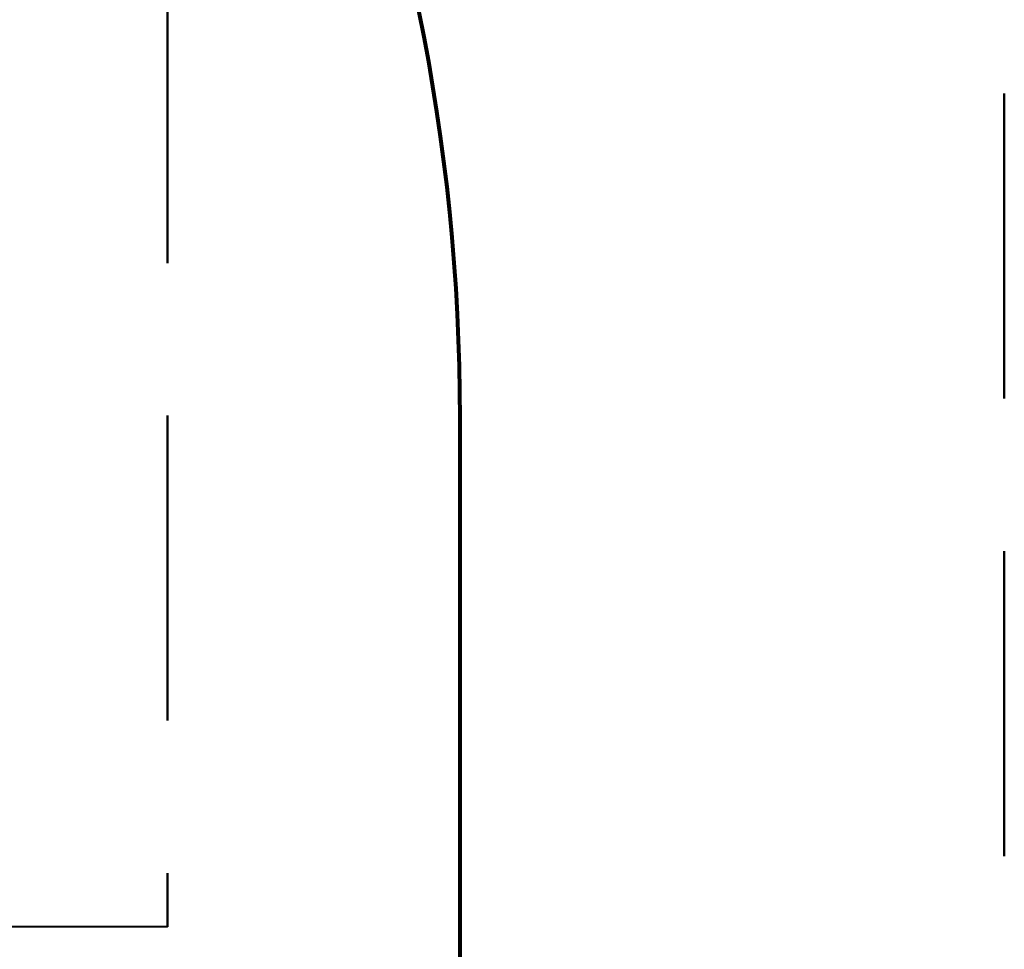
# Model space of a CAD drawing. Header units: millimetres. Extents: x 2204655785 to 2205143108, y 485765510 to 486291538.
# Tile 155 of 156: x 2205083322 to 2205107922, y 486213828 to 486237053. Entities that reach past the tile are written whole.
import ezdxf
from ezdxf.enums import TextEntityAlignment as Align
from ezdxf.lldxf.tags import DXFTag

# ---------------------------------------------------------------- set-up
doc = ezdxf.new("R2010")
doc.units = ezdxf.units.MM
doc.linetypes.add('DASHEDX2', pattern=[38.1, 25.4, -12.7])
for name, color, linetype in [('ППР_Опасная зона от крана', 1, 'Continuous'), ('ППР_Разрез', 5, 'Continuous'), ('ППР_Стрела', 7, 'Continuous')]:
    doc.layers.add(name, color=color, linetype=linetype)
doc.styles.add('ППРк_М1-1', font='GOST_Common Italic.ttf', dxfattribs={"height": 800})
doc.styles.add('ППРк_М1-1кран', font='GOST_Common Italic.ttf', dxfattribs={"width": 0.8, "height": 600})
tags = doc.linetypes.add('опасная зона_Кран', pattern='A,30,-8,4,-8,30,-8,4,-8,30,-8,4,[230,Bbox.shx,S=2.5,R=0,X=0,Y=-10],-6', length=148).pattern_tags.tags
tags[24] = DXFTag(74, 5)

# ---------------------------------------------------------------- blocks, each defined once
blk = doc.blocks.new('*U397')
at = {"layer": 'ППР_Опасная зона от крана', "linetype": 'опасная зона_Кран', "lineweight": 80, "ltscale": 100}
blk.add_line((135, -50270), (23215, -50270), dxfattribs=at)
blk.add_arc((23215, 0), 50270, 270, 90, dxfattribs=at)
at = {"style": 'ППРк_М1-1', "width": 0.8}
for tag, p, height, flags in [('ОПАСНАЯ_ЗОНА', (25480.86, 21929.55), 800, 1), ('ОТЛЕТ_ГРУЗА', (25413.72, 20678.22), 800, 1), ('Кол-во_элементов', (2695.66, -1978.25), 1200, 8)]:
    blk.add_attdef(tag, p, '', height=height, dxfattribs=dict(at, flags=flags))
at = {"style": 'ППРк_М1-1', "width": 0.8, "flags": 8}
blk.add_attdef('МАРКА_КРАНА', text='', height=1200, dxfattribs=at).set_placement((8837.5, 818.17), align=Align.CENTER)
blk.add_attdef('ВЫСОТА', text='', height=1200, dxfattribs=at).set_placement((9134.89, -8454.02), align=Align.MIDDLE_CENTER)
at = {"layer": 'Defpoints', "style": 'ППРк_М1-1', "width": 0.8, "flags": 1}
for tag, p in [('МАКСИМАЛЬНАЯ_ДЛИНА_ГРУЗА', (25470.43, 19233.22)), ('ШИРИНА_ГРУЗА', (25397.01, 17803.51))]:
    blk.add_attdef(tag, p, '', height=800, dxfattribs=at)
at = {"layer": 'ППР_Разрез', "style": 'ППРк_М1-1кран', "width": 0.8, "flags": 8}
for tag, p in [('РАЗРЕЗ2', (-1027.85, 55181.17)), ('РАЗРЕЗ', (-1731.87, -54129.29))]:
    blk.add_attdef(tag, p, '', height=800, dxfattribs=at)
at = {"layer": 'ППР_Стрела', "style": 'ППРк_М1-1кран', "width": 0.8, "flags": 8}
for tag, p in [('ГАБАРИТ_СТРЕЛЫ', (-25019.84, 21408.72)), ('ВЫСОТА_КРЮКА_ГОРИЗ', (-19652.89, 21607.87)), ('ВЫСОТА_КРЮКА_НАКЛ', (-20393.31, 20761.66)), ('ВЫЛЕТ', (-16616.63, 14016.8))]:
    blk.add_attdef(tag, p, '', height=800, rotation=317, dxfattribs=at)

msp = doc.modelspace()

# ---------------------------------------------------------------- block references
at = {"rotation": 90}
msp.add_blockref('*U397', (2205044056, 486203892), dxfattribs=at)

# ---------------------------------------------------------------- next in the draw order: linework, layer by layer
at = {"color": 3, "linetype": 'DASHEDX2', "lineweight": 50, "ltscale": 300}
msp.add_lwpolyline([(2205063615, 486214394), (2205063615, 486193296), (2205107922, 486193296), (2205107922, 486251999), (2205086520, 486252003), (2205086521, 486254403), (2205075420, 486254405), (2205075418, 486238594), (2205087018, 486238594), (2205087014, 486214393), (2205063615, 486214396)], dxfattribs=at)

doc.saveas('drawing.dxf')
